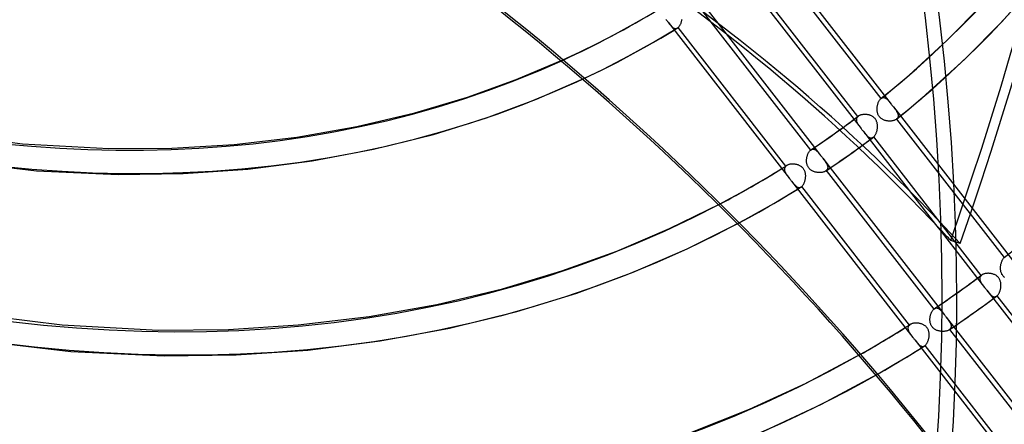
# Model space of a CAD drawing. Header units: millimetres. Extents: x -192 to 186, y -241 to 236.
# Tile 49 of 87: x 37 to 95, y -81 to -57. Entities that reach past the tile are written whole.
import ezdxf

# ---------------------------------------------------------------- set-up
doc = ezdxf.new("R2010")
doc.units = ezdxf.units.MM
doc.layers.add('MAIN-1', color=7, linetype='Continuous')
doc.layers.add('MAIN-2', color=7, linetype='Continuous')

msp = doc.modelspace()

# ---------------------------------------------------------------- linework, layer by layer
at = {"layer": 'MAIN-1'}
for p, q in [((73.16, -57.263), (73.989, -56.789)), ((75.265, -56.889), (75.286, -56.916)), ((75.286, -56.916), (75.307, -56.944)), ((75.307, -56.944), (75.329, -56.971)), ((72.26, -57.753), (73.16, -57.263)), ((74.959, -57.988), (75.75, -57.513)), ((75.329, -56.971), (75.35, -56.999)), ((75.35, -56.999), (75.371, -57.026)), ((75.371, -57.026), (75.393, -57.053)), ((75.392, -57.053), (82.556, -66.285)), ((77.92, -57.044), (83.795, -64.615)), ((71.237, -58.286), (72.26, -57.753)), ((74.159, -58.451), (74.959, -57.988)), ((78.824, -57.745), (84.031, -64.454)), ((70.209, -58.795), (71.237, -58.286)), ((73.333, -58.908), (74.159, -58.451)), ((69.183, -59.274), (70.209, -58.795)), ((72.399, -59.404), (73.333, -58.908)), ((71.42, -59.9), (72.399, -59.404)), ((70.459, -60.364), (71.42, -59.9)), ((84.605, -64.062), (84.875, -63.874)), ((84.875, -63.874), (85.191, -63.65)), ((85.191, -63.65), (85.513, -63.42)), ((83.827, -64.591), (84.087, -64.416)), ((84.087, -64.416), (84.347, -64.239)), ((84.347, -64.239), (84.605, -64.062)), ((86.312, -64.724), (86.651, -64.479)), ((83.574, -65.111), (83.579, -65.072)), ((83.579, -65.072), (83.586, -65.034)), ((83.586, -65.034), (83.594, -64.996)), ((83.594, -64.996), (83.604, -64.958)), ((83.604, -64.958), (83.615, -64.922)), ((83.615, -64.922), (83.627, -64.887)), ((83.627, -64.887), (83.64, -64.853)), ((83.64, -64.853), (83.654, -64.819)), ((83.654, -64.819), (83.669, -64.788)), ((83.669, -64.788), (83.684, -64.757)), ((83.684, -64.757), (83.701, -64.729)), ((83.701, -64.729), (83.719, -64.702)), ((83.719, -64.702), (83.737, -64.677)), ((83.737, -64.677), (83.756, -64.655)), ((83.756, -64.655), (83.775, -64.634)), ((83.775, -64.634), (83.795, -64.615)), ((83.795, -64.615), (83.8, -64.611)), ((83.8, -64.611), (83.806, -64.606)), ((83.806, -64.606), (83.811, -64.602)), ((83.811, -64.602), (83.816, -64.598)), ((83.816, -64.598), (83.822, -64.594)), ((83.822, -64.594), (83.827, -64.591)), ((83.827, -64.591), (83.827, -64.59)), ((83.827, -64.59), (83.827, -64.59)), ((83.827, -64.59), (83.828, -64.59)), ((83.827, -64.591), (83.827, -64.591)), ((83.827, -64.591), (83.827, -64.591)), ((83.827, -64.591), (83.827, -64.591)), ((85.585, -65.238), (85.928, -64.997)), ((85.928, -64.997), (86.312, -64.724)), ((83.566, -65.229), (83.567, -65.189)), ((83.566, -65.268), (83.566, -65.229)), ((83.568, -65.307), (83.566, -65.268)), ((83.567, -65.189), (83.569, -65.15)), ((83.572, -65.345), (83.568, -65.307)), ((83.569, -65.15), (83.574, -65.111)), ((83.578, -65.384), (83.572, -65.345)), ((83.585, -65.421), (83.578, -65.384)), ((83.594, -65.459), (83.585, -65.421)), ((83.606, -65.496), (83.594, -65.459)), ((83.619, -65.532), (83.606, -65.496)), ((83.635, -65.567), (83.619, -65.532)), ((83.653, -65.601), (83.635, -65.567)), ((83.673, -65.634), (83.653, -65.601)), ((83.695, -65.665), (83.673, -65.634)), ((83.719, -65.694), (83.695, -65.665)), ((84.695, -65.845), (84.993, -65.644)), ((84.968, -65.661), (91.316, -73.842)), ((84.993, -65.644), (85.29, -65.442)), ((85.29, -65.442), (85.585, -65.238)), ((80.91, -66.42), (81.508, -66.063)), ((81.508, -66.063), (82.103, -65.7)), ((83.745, -65.722), (83.719, -65.694)), ((83.773, -65.748), (83.745, -65.722)), ((83.803, -65.773), (83.773, -65.748)), ((83.834, -65.796), (83.803, -65.773)), ((83.866, -65.816), (83.834, -65.796)), ((83.9, -65.835), (83.866, -65.816)), ((83.934, -65.852), (83.9, -65.835)), ((83.969, -65.868), (83.934, -65.852)), ((84.005, -65.882), (83.969, -65.868)), ((84.041, -65.894), (84.005, -65.882)), ((84.078, -65.904), (84.041, -65.894)), ((84.115, -65.913), (84.078, -65.904)), ((84.153, -65.921), (84.115, -65.913)), ((84.191, -65.927), (84.153, -65.921)), ((84.229, -65.932), (84.191, -65.927)), ((84.267, -65.935), (84.229, -65.932)), ((84.305, -65.936), (84.267, -65.935)), ((84.343, -65.937), (84.305, -65.936)), ((84.38, -65.935), (84.343, -65.937)), ((84.417, -65.933), (84.38, -65.935)), ((84.453, -65.928), (84.417, -65.933)), ((84.488, -65.923), (84.453, -65.928)), ((84.522, -65.916), (84.488, -65.923)), ((84.555, -65.907), (84.522, -65.916)), ((84.586, -65.897), (84.555, -65.907)), ((84.616, -65.886), (84.586, -65.897)), ((84.644, -65.874), (84.616, -65.886)), ((84.67, -65.86), (84.644, -65.874)), ((84.695, -65.845), (84.67, -65.86)), ((84.731, -65.821), (91.081, -74.004)), ((79.698, -67.112), (80.306, -66.769)), ((80.306, -66.769), (80.91, -66.42)), ((82.556, -66.284), (82.577, -66.312)), ((82.577, -66.312), (82.598, -66.339)), ((82.598, -66.339), (82.62, -66.367)), ((82.62, -66.367), (82.641, -66.394)), ((82.641, -66.394), (82.662, -66.422)), ((82.662, -66.422), (82.684, -66.449)), ((82.683, -66.449), (89.846, -75.679)), ((79.084, -67.449), (79.698, -67.112)), ((81.902, -67.605), (82.475, -67.261)), ((82.475, -67.261), (83.043, -66.912)), ((78.464, -67.78), (79.084, -67.449)), ((80.749, -68.272), (81.326, -67.942)), ((81.326, -67.942), (81.902, -67.605)), ((79.589, -68.909), (80.17, -68.594)), ((80.17, -68.594), (80.749, -68.272)), ((91.185, -69), (91.515, -69.426)), ((91.264, -73.877), (91.34, -73.826)), ((91.34, -73.826), (91.416, -73.774)), ((91.416, -73.774), (91.492, -73.722)), ((91.492, -73.722), (91.568, -73.671)), ((90.871, -74.429), (90.88, -74.388)), ((90.88, -74.388), (90.89, -74.347)), ((90.89, -74.347), (90.902, -74.308)), ((90.902, -74.308), (90.915, -74.269)), ((90.915, -74.269), (90.929, -74.232)), ((90.929, -74.232), (90.945, -74.197)), ((90.945, -74.197), (90.962, -74.163)), ((90.962, -74.163), (90.979, -74.131)), ((90.979, -74.131), (90.998, -74.101)), ((90.998, -74.101), (91.018, -74.073)), ((91.018, -74.073), (91.038, -74.048)), ((91.038, -74.048), (91.059, -74.025)), ((91.059, -74.025), (91.081, -74.004)), ((91.081, -74.004), (91.086, -74)), ((91.086, -74), (91.091, -73.995)), ((91.091, -73.995), (91.096, -73.991)), ((91.096, -73.991), (91.102, -73.988)), ((91.102, -73.988), (91.107, -73.984)), ((91.107, -73.984), (91.112, -73.98)), ((91.112, -73.98), (91.188, -73.929)), ((91.112, -73.98), (91.112, -73.98)), ((91.112, -73.98), (91.112, -73.98)), ((91.112, -73.98), (91.112, -73.98)), ((91.112, -73.98), (91.112, -73.98)), ((91.112, -73.98), (91.112, -73.98)), ((91.112, -73.98), (91.113, -73.98)), ((91.188, -73.929), (91.264, -73.877)), ((90.852, -74.599), (90.854, -74.557)), ((90.852, -74.642), (90.852, -74.599)), ((90.853, -74.685), (90.852, -74.642)), ((90.857, -74.727), (90.853, -74.685)), ((90.854, -74.557), (90.858, -74.514)), ((90.863, -74.769), (90.857, -74.727)), ((90.858, -74.514), (90.864, -74.471)), ((90.871, -74.81), (90.863, -74.769)), ((90.864, -74.471), (90.871, -74.429)), ((90.881, -74.851), (90.871, -74.81)), ((90.894, -74.891), (90.881, -74.851)), ((90.909, -74.93), (90.894, -74.891)), ((90.927, -74.968), (90.909, -74.93)), ((90.948, -75.004), (90.927, -74.968)), ((88.51, -75.641), (88.955, -75.37)), ((88.955, -75.37), (89.394, -75.097)), ((90.97, -75.039), (90.948, -75.004)), ((90.996, -75.072), (90.97, -75.039)), ((91.023, -75.103), (90.996, -75.072)), ((91.053, -75.132), (91.023, -75.103)), ((91.085, -75.159), (91.053, -75.132)), ((91.119, -75.184), (91.085, -75.159)), ((91.154, -75.207), (91.119, -75.184)), ((91.191, -75.227), (91.154, -75.207)), ((91.228, -75.246), (91.191, -75.227)), ((91.267, -75.262), (91.228, -75.246)), ((91.306, -75.276), (91.267, -75.262)), ((91.346, -75.288), (91.306, -75.276)), ((91.386, -75.299), (91.346, -75.288)), ((91.427, -75.308), (91.386, -75.299)), ((91.468, -75.315), (91.427, -75.308)), ((91.51, -75.32), (91.468, -75.315)), ((91.552, -75.324), (91.51, -75.32)), ((87.618, -76.173), (88.063, -75.91)), ((88.063, -75.91), (88.51, -75.641)), ((89.845, -75.678), (89.867, -75.706)), ((89.867, -75.706), (89.888, -75.733)), ((89.888, -75.733), (89.909, -75.761)), ((89.909, -75.761), (89.931, -75.788)), ((89.931, -75.788), (89.952, -75.816)), ((89.952, -75.816), (89.973, -75.843)), ((89.973, -75.843), (91.488, -77.795)), ((86.751, -76.673), (87.18, -76.428)), ((87.18, -76.428), (87.618, -76.173)), ((89.478, -76.838), (89.909, -76.573)), ((89.909, -76.573), (90.334, -76.308)), ((88.609, -77.359), (89.043, -77.1)), ((89.043, -77.1), (89.478, -76.838)), ((87.759, -77.854), (88.18, -77.611)), ((88.18, -77.611), (88.609, -77.359))]:
    msp.add_line(p, q, dxfattribs=at)
for centre, major_axis, ratio, start_param, end_param in [((-40.5, -35.074), (-100.489, 116.035), 0.75, -3.141592, -0.857072), ((-40.5, -35.074), (99.835, -115.279), 0.75, 0, 2.284521), ((-34.174, -177.946), (-158.454, -6.815), 0.985418, -2.525433, -2.083814), ((-34.167, -178.116), (158.454, 6.815), 0.985418, 0.616342, 1.057779), ((-2.39, -191.299), (48.2, 151.098), 0.807621, -0.421451, 0.000005), ((-0.5, -0.433), (106.054, -122.46), 0.75, -0.325375, 0.713724), ((21.428, 18.557), (60.4, -69.744), 0.75, -0.216303, -0.1254), ((21.428, 18.557), (68.187, -78.736), 0.75, -0.093637, -0.066908), ((21.428, 18.557), (68.187, -78.736), 0.75, -0.172457, -0.119259), ((21.428, 18.557), (75.974, -87.727), 0.75, -0.091386, -0.08464), ((21.428, 18.557), (75.974, -87.727), 0.75, -0.149487, -0.114379)]:
    msp.add_ellipse(centre, major_axis=major_axis, ratio=ratio, start_param=start_param, end_param=end_param, dxfattribs=at)
at = {"layer": 'MAIN-2'}
for p, q in [((81.402, -52.661), (88.566, -61.893)), ((81.594, -53.374), (87.951, -61.566)), ((79.633, -54.113), (86.793, -63.34)), ((86.597, -62.622), (80.245, -54.437)), ((95.096, -57.022), (97.178, -54.683)), ((77.238, -55.7), (78.824, -57.745)), ((91.853, -58.137), (93.983, -55.979)), ((76.19, -56.992), (76.2, -56.953)), ((76.2, -56.953), (76.208, -56.912)), ((76.208, -56.912), (76.214, -56.871)), ((77.443, -56.429), (77.92, -57.044)), ((75.393, -57.053), (75.416, -57.084)), ((75.416, -57.084), (75.439, -57.113)), ((75.439, -57.113), (75.462, -57.142)), ((75.462, -57.142), (75.484, -57.17)), ((75.484, -57.17), (75.506, -57.197)), ((75.506, -57.197), (75.528, -57.223)), ((75.528, -57.223), (75.55, -57.248)), ((75.55, -57.248), (75.571, -57.271)), ((75.571, -57.271), (75.592, -57.293)), ((75.592, -57.293), (75.613, -57.314)), ((75.613, -57.314), (75.634, -57.333)), ((75.634, -57.333), (75.655, -57.35)), ((75.655, -57.35), (75.675, -57.366)), ((75.675, -57.366), (75.696, -57.38)), ((75.696, -57.38), (75.717, -57.393)), ((75.717, -57.393), (75.738, -57.403)), ((75.738, -57.403), (75.759, -57.412)), ((75.75, -57.513), (75.783, -57.493)), ((75.759, -57.412), (75.78, -57.418)), ((75.78, -57.418), (75.801, -57.423)), ((75.783, -57.493), (75.816, -57.472)), ((75.801, -57.423), (75.822, -57.425)), ((75.816, -57.472), (75.85, -57.452)), ((75.822, -57.425), (75.843, -57.425)), ((75.843, -57.425), (75.865, -57.423)), ((75.85, -57.452), (75.883, -57.431)), ((75.865, -57.423), (75.886, -57.418)), ((75.883, -57.431), (75.917, -57.411)), ((75.886, -57.418), (75.907, -57.411)), ((75.907, -57.411), (75.928, -57.402)), ((75.917, -57.411), (75.95, -57.39)), ((75.928, -57.402), (75.949, -57.39)), ((75.949, -57.39), (75.956, -57.386)), ((75.956, -57.386), (75.963, -57.381)), ((75.963, -57.381), (75.97, -57.376)), ((75.97, -57.376), (75.977, -57.371)), ((75.977, -57.371), (75.984, -57.366)), ((75.984, -57.366), (75.991, -57.36)), ((75.991, -57.36), (76.012, -57.34)), ((82.348, -65.552), (75.991, -57.36)), ((76.012, -57.34), (76.033, -57.318)), ((76.033, -57.318), (76.052, -57.294)), ((76.052, -57.294), (76.072, -57.267)), ((76.072, -57.267), (76.09, -57.239)), ((76.09, -57.239), (76.108, -57.208)), ((76.108, -57.208), (76.124, -57.175)), ((76.124, -57.175), (76.14, -57.141)), ((76.14, -57.141), (76.154, -57.106)), ((76.154, -57.106), (76.168, -57.069)), ((76.168, -57.069), (76.18, -57.031)), ((76.18, -57.031), (76.19, -56.992)), ((92.909, -59.236), (95.096, -57.022)), ((89.615, -60.178), (91.853, -58.137)), ((66.424, -60.439), (69.183, -59.274)), ((90.614, -61.331), (92.909, -59.236)), ((63.553, -61.472), (66.424, -60.439)), ((67.621, -61.604), (70.459, -60.364)), ((89.069, -60.645), (89.343, -60.413)), ((89.343, -60.413), (89.615, -60.178)), ((88.518, -61.105), (88.794, -60.876)), ((88.794, -60.876), (89.069, -60.645)), ((60.444, -62.399), (63.553, -61.472)), ((64.668, -62.706), (67.621, -61.604)), ((87.889, -61.635), (87.909, -61.609)), ((87.909, -61.609), (87.93, -61.587)), ((87.93, -61.587), (87.951, -61.566)), ((87.951, -61.566), (87.953, -61.565)), ((87.953, -61.565), (87.955, -61.564)), ((87.955, -61.564), (87.956, -61.562)), ((87.956, -61.562), (87.958, -61.561)), ((87.958, -61.561), (87.959, -61.56)), ((87.959, -61.56), (87.961, -61.558)), ((87.961, -61.559), (88.24, -61.333)), ((87.961, -61.558), (87.982, -61.543)), ((87.982, -61.543), (88.004, -61.53)), ((88.004, -61.53), (88.026, -61.519)), ((88.026, -61.519), (88.049, -61.511)), ((88.049, -61.511), (88.071, -61.506)), ((88.071, -61.506), (88.094, -61.504)), ((88.094, -61.504), (88.116, -61.504)), ((88.116, -61.504), (88.139, -61.506)), ((88.139, -61.506), (88.162, -61.511)), ((88.162, -61.511), (88.184, -61.519)), ((88.184, -61.519), (88.207, -61.528)), ((88.207, -61.528), (88.229, -61.54)), ((88.229, -61.54), (88.251, -61.553)), ((88.24, -61.333), (88.518, -61.105)), ((88.251, -61.553), (88.273, -61.569)), ((88.273, -61.569), (88.295, -61.586)), ((88.295, -61.586), (88.317, -61.605)), ((88.317, -61.605), (88.339, -61.625)), ((90.041, -61.821), (90.328, -61.577)), ((90.328, -61.577), (90.614, -61.331)), ((87.73, -62.156), (87.732, -62.114)), ((87.73, -62.198), (87.73, -62.156)), ((87.731, -62.24), (87.73, -62.198)), ((87.732, -62.114), (87.736, -62.071)), ((87.736, -62.071), (87.741, -62.03)), ((87.741, -62.03), (87.748, -61.988)), ((87.748, -61.988), (87.756, -61.947)), ((87.756, -61.947), (87.766, -61.907)), ((87.766, -61.907), (87.777, -61.868)), ((87.777, -61.868), (87.79, -61.83)), ((87.79, -61.83), (87.803, -61.793)), ((87.803, -61.793), (87.818, -61.758)), ((87.818, -61.758), (87.834, -61.724)), ((87.834, -61.724), (87.852, -61.692)), ((87.852, -61.692), (87.87, -61.662)), ((87.87, -61.662), (87.889, -61.635)), ((88.339, -61.625), (88.361, -61.647)), ((88.361, -61.647), (88.382, -61.669)), ((88.382, -61.669), (88.404, -61.693)), ((88.404, -61.693), (88.426, -61.719)), ((88.426, -61.719), (88.449, -61.745)), ((88.449, -61.745), (88.471, -61.773)), ((88.471, -61.773), (88.494, -61.802)), ((88.494, -61.802), (88.517, -61.831)), ((88.517, -61.831), (88.541, -61.862)), ((88.541, -61.862), (88.565, -61.893)), ((88.565, -61.893), (88.586, -61.92)), ((88.586, -61.92), (88.608, -61.947)), ((88.608, -61.947), (88.629, -61.975)), ((88.629, -61.975), (88.65, -62.002)), ((88.65, -62.002), (88.672, -62.03)), ((88.672, -62.03), (88.693, -62.057)), ((88.693, -62.057), (88.717, -62.089)), ((88.693, -62.057), (95.856, -71.287)), ((88.717, -62.089), (88.741, -62.119)), ((88.741, -62.119), (88.764, -62.15)), ((88.764, -62.15), (88.786, -62.179)), ((88.786, -62.179), (88.808, -62.209)), ((89.462, -62.304), (89.752, -62.063)), ((89.752, -62.063), (90.041, -61.821)), ((57.015, -63.213), (60.444, -62.399)), ((61.54, -63.68), (64.668, -62.706)), ((86.258, -62.876), (86.436, -62.742)), ((86.436, -62.742), (86.614, -62.608)), ((86.508, -62.782), (86.507, -62.807)), ((86.513, -62.756), (86.508, -62.782)), ((86.52, -62.731), (86.513, -62.756)), ((86.53, -62.708), (86.52, -62.731)), ((86.543, -62.685), (86.53, -62.708)), ((86.558, -62.663), (86.543, -62.685)), ((86.576, -62.642), (86.558, -62.663)), ((86.597, -62.622), (86.576, -62.642)), ((86.6, -62.62), (86.597, -62.622)), ((86.603, -62.617), (86.6, -62.62)), ((86.605, -62.615), (86.603, -62.617)), ((86.608, -62.613), (86.605, -62.615)), ((86.612, -62.61), (86.608, -62.613)), ((86.615, -62.608), (86.612, -62.61)), ((86.638, -62.592), (86.615, -62.608)), ((86.662, -62.577), (86.638, -62.592)), ((86.689, -62.564), (86.662, -62.577)), ((86.717, -62.551), (86.689, -62.564)), ((86.747, -62.54), (86.717, -62.551)), ((86.779, -62.53), (86.747, -62.54)), ((86.812, -62.522), (86.779, -62.53)), ((86.846, -62.515), (86.812, -62.522)), ((86.881, -62.509), (86.846, -62.515)), ((86.917, -62.505), (86.881, -62.509)), ((86.953, -62.502), (86.917, -62.505)), ((86.991, -62.501), (86.953, -62.502)), ((87.028, -62.501), (86.991, -62.501)), ((87.067, -62.503), (87.028, -62.501)), ((87.105, -62.506), (87.067, -62.503)), ((87.143, -62.51), (87.105, -62.506)), ((87.181, -62.517), (87.143, -62.51)), ((87.219, -62.524), (87.181, -62.517)), ((87.257, -62.534), (87.219, -62.524)), ((87.294, -62.544), (87.257, -62.534)), ((87.33, -62.557), (87.294, -62.544)), ((87.365, -62.571), (87.33, -62.557)), ((87.4, -62.587), (87.365, -62.571)), ((87.434, -62.604), (87.4, -62.587)), ((87.466, -62.624), (87.434, -62.604)), ((87.498, -62.645), (87.466, -62.624)), ((87.528, -62.669), (87.498, -62.645)), ((87.557, -62.694), (87.528, -62.669)), ((87.584, -62.721), (87.557, -62.694)), ((87.609, -62.749), (87.584, -62.721)), ((87.632, -62.779), (87.609, -62.749)), ((87.653, -62.811), (87.632, -62.779)), ((87.734, -62.282), (87.731, -62.24)), ((87.74, -62.323), (87.734, -62.282)), ((87.747, -62.364), (87.74, -62.323)), ((87.756, -62.404), (87.747, -62.364)), ((87.767, -62.444), (87.756, -62.404)), ((87.781, -62.483), (87.767, -62.444)), ((87.797, -62.521), (87.781, -62.483)), ((87.816, -62.558), (87.797, -62.521)), ((87.837, -62.593), (87.816, -62.558)), ((87.86, -62.627), (87.837, -62.593)), ((87.886, -62.658), (87.86, -62.627)), ((87.913, -62.688), (87.886, -62.658)), ((87.943, -62.716), (87.913, -62.688)), ((87.975, -62.742), (87.943, -62.716)), ((88.009, -62.766), (87.975, -62.742)), ((88.043, -62.787), (88.009, -62.766)), ((88.808, -62.209), (88.829, -62.238)), ((88.829, -62.238), (88.849, -62.266)), ((88.849, -62.266), (88.868, -62.295)), ((88.876, -62.779), (88.852, -62.797)), ((88.868, -62.295), (88.885, -62.322)), ((88.876, -62.779), (89.17, -62.542)), ((88.878, -62.778), (88.876, -62.779)), ((88.879, -62.777), (88.878, -62.778)), ((88.881, -62.775), (88.879, -62.777)), ((88.883, -62.774), (88.881, -62.775)), ((88.884, -62.772), (88.883, -62.774)), ((88.886, -62.771), (88.884, -62.772)), ((88.885, -62.322), (88.901, -62.35)), ((88.905, -62.753), (88.886, -62.771)), ((88.886, -62.771), (95.242, -70.961)), ((88.901, -62.35), (88.916, -62.377)), ((88.922, -62.734), (88.905, -62.753)), ((88.916, -62.377), (88.93, -62.403)), ((88.937, -62.714), (88.922, -62.734)), ((88.93, -62.403), (88.942, -62.43)), ((88.949, -62.693), (88.937, -62.714)), ((88.942, -62.43), (88.952, -62.456)), ((88.959, -62.672), (88.949, -62.693)), ((88.952, -62.456), (88.961, -62.481)), ((88.967, -62.65), (88.959, -62.672)), ((88.961, -62.481), (88.968, -62.507)), ((88.972, -62.627), (88.967, -62.65)), ((88.968, -62.507), (88.973, -62.532)), ((88.976, -62.604), (88.972, -62.627)), ((88.973, -62.532), (88.976, -62.556)), ((88.976, -62.556), (88.977, -62.58)), ((88.977, -62.58), (88.976, -62.604)), ((89.17, -62.542), (89.462, -62.304)), ((53.476, -63.837), (57.015, -63.213)), ((85.513, -63.42), (85.719, -63.272)), ((85.719, -63.272), (85.899, -63.14)), ((85.899, -63.14), (86.079, -63.008)), ((86.079, -63.008), (86.258, -62.876)), ((86.507, -62.807), (86.507, -62.834)), ((86.507, -62.834), (86.511, -62.861)), ((86.511, -62.861), (86.516, -62.888)), ((86.516, -62.888), (86.524, -62.916)), ((86.524, -62.916), (86.534, -62.945)), ((86.534, -62.945), (86.546, -62.973)), ((86.546, -62.973), (86.56, -63.002)), ((86.56, -63.002), (86.575, -63.031)), ((86.575, -63.031), (86.592, -63.06)), ((86.592, -63.06), (86.61, -63.09)), ((86.61, -63.09), (86.629, -63.119)), ((86.629, -63.119), (86.65, -63.149)), ((86.65, -63.149), (86.671, -63.18)), ((86.671, -63.18), (86.694, -63.211)), ((86.694, -63.211), (86.718, -63.242)), ((86.718, -63.242), (86.742, -63.274)), ((86.742, -63.274), (86.767, -63.307)), ((86.767, -63.307), (86.793, -63.34)), ((86.793, -63.34), (86.814, -63.367)), ((87.673, -62.844), (87.653, -62.811)), ((87.69, -62.879), (87.673, -62.844)), ((87.705, -62.914), (87.69, -62.879)), ((87.717, -62.95), (87.705, -62.914)), ((87.728, -62.987), (87.717, -62.95)), ((87.737, -63.024), (87.728, -62.987)), ((87.744, -63.062), (87.737, -63.024)), ((87.742, -63.371), (87.747, -63.332)), ((87.749, -63.1), (87.744, -63.062)), ((87.747, -63.332), (87.751, -63.293)), ((87.753, -63.138), (87.749, -63.1)), ((87.751, -63.293), (87.754, -63.254)), ((87.755, -63.177), (87.753, -63.138)), ((87.754, -63.254), (87.755, -63.216)), ((87.755, -63.216), (87.755, -63.177)), ((88.079, -62.807), (88.043, -62.787)), ((88.116, -62.824), (88.079, -62.807)), ((88.154, -62.839), (88.116, -62.824)), ((88.193, -62.852), (88.154, -62.839)), ((88.232, -62.863), (88.193, -62.852)), ((88.272, -62.873), (88.232, -62.863)), ((88.312, -62.881), (88.272, -62.873)), ((88.353, -62.887), (88.312, -62.881)), ((88.394, -62.891), (88.353, -62.887)), ((88.435, -62.893), (88.394, -62.891)), ((88.475, -62.894), (88.435, -62.893)), ((88.515, -62.893), (88.475, -62.894)), ((88.555, -62.89), (88.515, -62.893)), ((88.594, -62.886), (88.555, -62.89)), ((88.631, -62.88), (88.594, -62.886)), ((88.668, -62.873), (88.631, -62.88)), ((88.703, -62.864), (88.668, -62.873)), ((88.737, -62.853), (88.703, -62.864)), ((88.768, -62.841), (88.737, -62.853)), ((88.798, -62.828), (88.768, -62.841)), ((88.826, -62.813), (88.798, -62.828)), ((88.852, -62.797), (88.826, -62.813)), ((31.065, -63.434), (37.275, -64.233)), ((49.781, -64.269), (53.476, -63.837)), ((58.006, -64.562), (61.54, -63.68)), ((86.814, -63.367), (86.835, -63.395)), ((86.835, -63.395), (86.857, -63.422)), ((86.857, -63.422), (86.878, -63.45)), ((86.878, -63.45), (86.899, -63.477)), ((86.899, -63.477), (86.921, -63.504)), ((86.92, -63.504), (91.185, -69)), ((86.921, -63.504), (86.946, -63.537)), ((86.946, -63.537), (86.971, -63.569)), ((86.971, -63.569), (86.995, -63.6)), ((86.995, -63.6), (87.019, -63.63)), ((87.019, -63.63), (87.043, -63.658)), ((87.043, -63.658), (87.066, -63.686)), ((87.066, -63.686), (87.09, -63.712)), ((87.09, -63.712), (87.113, -63.738)), ((87.113, -63.738), (87.136, -63.761)), ((87.136, -63.761), (87.159, -63.783)), ((87.159, -63.783), (87.183, -63.804)), ((87.183, -63.804), (87.206, -63.822)), ((87.206, -63.822), (87.229, -63.839)), ((87.229, -63.839), (87.253, -63.853)), ((87.253, -63.853), (87.276, -63.866)), ((87.276, -63.866), (87.3, -63.875)), ((87.3, -63.875), (87.324, -63.883)), ((87.324, -63.883), (87.348, -63.887)), ((87.348, -63.887), (87.372, -63.889)), ((87.371, -63.947), (87.514, -63.84)), ((87.372, -63.889), (87.396, -63.889)), ((87.396, -63.889), (87.42, -63.885)), ((87.42, -63.885), (87.443, -63.878)), ((87.443, -63.878), (87.467, -63.868)), ((87.467, -63.868), (87.49, -63.856)), ((87.49, -63.856), (87.514, -63.84)), ((87.514, -63.84), (87.516, -63.838)), ((87.516, -63.838), (87.519, -63.836)), ((87.519, -63.836), (87.522, -63.833)), ((87.522, -63.833), (87.525, -63.831)), ((87.525, -63.831), (87.528, -63.828)), ((87.528, -63.828), (87.531, -63.826)), ((87.531, -63.826), (87.551, -63.807)), ((93.882, -72.011), (87.531, -63.826)), ((87.551, -63.807), (87.57, -63.787)), ((87.57, -63.787), (87.589, -63.764)), ((87.589, -63.764), (87.606, -63.739)), ((87.606, -63.739), (87.624, -63.713)), ((87.624, -63.713), (87.64, -63.684)), ((87.64, -63.684), (87.656, -63.654)), ((87.656, -63.654), (87.67, -63.622)), ((87.67, -63.622), (87.684, -63.589)), ((87.684, -63.589), (87.697, -63.555)), ((87.697, -63.555), (87.708, -63.52)), ((87.708, -63.52), (87.718, -63.484)), ((87.718, -63.484), (87.728, -63.447)), ((87.728, -63.447), (87.735, -63.409)), ((87.735, -63.409), (87.742, -63.371)), ((37.275, -64.233), (42.362, -64.518)), ((42.362, -64.518), (46.101, -64.493)), ((46.101, -64.493), (49.781, -64.269)), ((84.031, -64.454), (84.398, -64.927)), ((86.651, -64.479), (86.796, -64.374)), ((86.796, -64.374), (86.94, -64.268)), ((86.94, -64.268), (87.084, -64.161)), ((87.084, -64.161), (87.228, -64.055)), ((87.228, -64.055), (87.371, -63.947)), ((31.64, -65.074), (38.093, -65.828)), ((54.37, -65.243), (58.006, -64.562)), ((83.828, -64.59), (83.851, -64.576)), ((83.851, -64.576), (83.874, -64.565)), ((83.874, -64.565), (83.898, -64.557)), ((83.898, -64.557), (83.922, -64.552)), ((83.922, -64.552), (83.946, -64.55)), ((83.946, -64.55), (83.97, -64.551)), ((83.97, -64.551), (83.994, -64.555)), ((83.994, -64.555), (84.018, -64.561)), ((84.018, -64.561), (84.042, -64.57)), ((84.042, -64.57), (84.066, -64.582)), ((84.066, -64.582), (84.089, -64.595)), ((84.089, -64.595), (84.113, -64.611)), ((84.113, -64.611), (84.136, -64.629)), ((84.136, -64.629), (84.159, -64.649)), ((84.159, -64.649), (84.182, -64.67)), ((84.182, -64.67), (84.205, -64.694)), ((84.205, -64.694), (84.228, -64.718)), ((84.228, -64.718), (84.251, -64.744)), ((84.251, -64.744), (84.274, -64.772)), ((84.274, -64.772), (84.298, -64.8)), ((84.298, -64.8), (84.322, -64.83)), ((84.322, -64.83), (84.347, -64.862)), ((84.347, -64.862), (84.372, -64.894)), ((84.372, -64.894), (84.398, -64.927)), ((84.398, -64.927), (84.419, -64.954)), ((84.419, -64.954), (84.44, -64.981)), ((84.44, -64.981), (84.461, -65.008)), ((84.461, -65.008), (84.482, -65.036)), ((84.482, -65.036), (84.504, -65.064)), ((84.504, -65.064), (84.525, -65.091)), ((84.525, -65.09), (84.968, -65.661)), ((84.525, -65.091), (84.551, -65.124)), ((50.579, -65.726), (54.37, -65.243)), ((82.103, -65.7), (82.151, -65.67)), ((82.151, -65.67), (82.199, -65.641)), ((82.199, -65.641), (82.247, -65.611)), ((82.247, -65.611), (82.295, -65.581)), ((82.268, -65.677), (82.263, -65.701)), ((82.275, -65.654), (82.268, -65.677)), ((82.285, -65.632), (82.275, -65.654)), ((82.297, -65.61), (82.285, -65.632)), ((82.295, -65.581), (82.343, -65.551)), ((82.312, -65.59), (82.297, -65.61)), ((82.329, -65.57), (82.312, -65.59)), ((82.348, -65.552), (82.329, -65.57)), ((82.343, -65.551), (82.391, -65.521)), ((82.355, -65.546), (82.348, -65.552)), ((82.362, -65.541), (82.355, -65.546)), ((82.369, -65.535), (82.362, -65.541)), ((82.376, -65.53), (82.369, -65.535)), ((82.384, -65.525), (82.376, -65.53)), ((82.392, -65.52), (82.384, -65.525)), ((82.419, -65.505), (82.392, -65.52)), ((82.448, -65.491), (82.419, -65.505)), ((82.479, -65.478), (82.448, -65.491)), ((82.512, -65.467), (82.479, -65.478)), ((82.547, -65.458), (82.512, -65.467)), ((82.583, -65.45), (82.547, -65.458)), ((82.621, -65.444), (82.583, -65.45)), ((82.659, -65.44), (82.621, -65.444)), ((82.698, -65.437), (82.659, -65.44)), ((82.738, -65.436), (82.698, -65.437)), ((82.779, -65.437), (82.738, -65.436)), ((82.82, -65.439), (82.779, -65.437)), ((82.861, -65.443), (82.82, -65.439)), ((82.902, -65.449), (82.861, -65.443)), ((82.943, -65.456), (82.902, -65.449)), ((82.983, -65.465), (82.943, -65.456)), ((83.023, -65.476), (82.983, -65.465)), ((83.062, -65.488), (83.023, -65.476)), ((83.101, -65.503), (83.062, -65.488)), ((83.138, -65.519), (83.101, -65.503)), ((83.175, -65.537), (83.138, -65.519)), ((83.211, -65.557), (83.175, -65.537)), ((83.245, -65.579), (83.211, -65.557)), ((83.278, -65.603), (83.245, -65.579)), ((83.31, -65.629), (83.278, -65.603)), ((83.339, -65.657), (83.31, -65.629)), ((83.367, -65.687), (83.339, -65.657)), ((83.392, -65.719), (83.367, -65.687)), ((84.551, -65.124), (84.576, -65.157)), ((84.576, -65.157), (84.601, -65.189)), ((84.601, -65.189), (84.624, -65.221)), ((84.624, -65.221), (84.647, -65.252)), ((84.647, -65.252), (84.669, -65.283)), ((84.669, -65.283), (84.69, -65.314)), ((84.69, -65.314), (84.71, -65.344)), ((84.71, -65.344), (84.729, -65.374)), ((84.729, -65.374), (84.746, -65.404)), ((84.746, -65.404), (84.762, -65.434)), ((84.762, -65.434), (84.776, -65.463)), ((84.776, -65.463), (84.789, -65.492)), ((84.789, -65.492), (84.799, -65.521)), ((84.799, -65.521), (84.807, -65.549)), ((84.812, -65.683), (84.806, -65.708)), ((84.807, -65.549), (84.813, -65.577)), ((84.816, -65.658), (84.812, -65.683)), ((84.813, -65.577), (84.817, -65.604)), ((84.818, -65.631), (84.816, -65.658)), ((84.817, -65.604), (84.818, -65.631)), ((38.093, -65.828), (42.921, -66.052)), ((42.921, -66.052), (46.759, -65.994)), ((46.759, -65.994), (50.579, -65.726)), ((82.261, -65.725), (82.26, -65.75)), ((82.26, -65.75), (82.262, -65.775)), ((82.263, -65.701), (82.261, -65.725)), ((82.262, -65.775), (82.266, -65.801)), ((82.266, -65.801), (82.273, -65.827)), ((82.273, -65.827), (82.281, -65.854)), ((82.281, -65.854), (82.29, -65.881)), ((82.29, -65.881), (82.302, -65.908)), ((82.302, -65.908), (82.315, -65.935)), ((82.315, -65.935), (82.329, -65.963)), ((82.329, -65.963), (82.345, -65.991)), ((82.345, -65.991), (82.362, -66.018)), ((82.362, -66.018), (82.38, -66.046)), ((82.38, -66.046), (82.399, -66.075)), ((82.399, -66.075), (82.419, -66.103)), ((82.419, -66.103), (82.44, -66.132)), ((82.44, -66.132), (82.462, -66.162)), ((82.462, -66.162), (82.485, -66.192)), ((82.485, -66.192), (82.508, -66.222)), ((82.508, -66.222), (82.532, -66.253)), ((82.532, -66.253), (82.556, -66.284)), ((83.415, -65.752), (83.392, -65.719)), ((83.435, -65.788), (83.415, -65.752)), ((83.453, -65.824), (83.435, -65.788)), ((83.469, -65.862), (83.453, -65.824)), ((83.482, -65.901), (83.469, -65.862)), ((83.493, -65.94), (83.482, -65.901)), ((83.501, -65.98), (83.493, -65.94)), ((83.499, -66.308), (83.506, -66.267)), ((83.507, -66.02), (83.501, -65.98)), ((83.506, -66.267), (83.51, -66.226)), ((83.512, -66.061), (83.507, -66.02)), ((83.51, -66.226), (83.513, -66.184)), ((83.514, -66.102), (83.512, -66.061)), ((83.513, -66.184), (83.515, -66.143)), ((83.515, -66.143), (83.514, -66.102)), ((84.701, -65.841), (84.695, -65.845)), ((84.707, -65.837), (84.701, -65.841)), ((84.713, -65.832), (84.707, -65.837)), ((84.718, -65.828), (84.713, -65.832)), ((84.724, -65.823), (84.718, -65.828)), ((84.729, -65.819), (84.724, -65.823)), ((84.75, -65.799), (84.729, -65.819)), ((84.729, -65.819), (84.731, -65.821)), ((84.768, -65.778), (84.75, -65.799)), ((84.783, -65.756), (84.768, -65.778)), ((84.796, -65.732), (84.783, -65.756)), ((84.806, -65.708), (84.796, -65.732)), ((82.684, -66.449), (82.707, -66.48)), ((82.707, -66.48), (82.731, -66.509)), ((82.731, -66.509), (82.753, -66.538)), ((82.753, -66.538), (82.776, -66.566)), ((82.776, -66.566), (82.798, -66.593)), ((82.798, -66.593), (82.82, -66.619)), ((82.82, -66.619), (82.841, -66.644)), ((82.841, -66.644), (82.863, -66.668)), ((82.863, -66.668), (82.884, -66.69)), ((82.884, -66.69), (82.905, -66.71)), ((82.905, -66.71), (82.926, -66.73)), ((82.926, -66.73), (82.947, -66.747)), ((82.947, -66.747), (82.968, -66.763)), ((82.968, -66.763), (82.989, -66.777)), ((82.989, -66.777), (83.009, -66.79)), ((83.009, -66.79), (83.03, -66.8)), ((83.03, -66.8), (83.052, -66.809)), ((83.052, -66.809), (83.073, -66.815)), ((83.073, -66.815), (83.094, -66.819)), ((83.094, -66.819), (83.115, -66.822)), ((83.11, -66.87), (83.143, -66.849)), ((83.115, -66.822), (83.137, -66.822)), ((83.137, -66.822), (83.158, -66.819)), ((83.143, -66.849), (83.177, -66.828)), ((83.158, -66.819), (83.18, -66.815)), ((83.177, -66.828), (83.21, -66.807)), ((83.18, -66.815), (83.201, -66.808)), ((83.201, -66.808), (83.222, -66.798)), ((83.21, -66.807), (83.244, -66.786)), ((83.222, -66.798), (83.243, -66.786)), ((83.243, -66.786), (83.25, -66.782)), ((83.25, -66.782), (83.257, -66.777)), ((83.257, -66.777), (83.263, -66.772)), ((83.263, -66.772), (83.27, -66.767)), ((83.27, -66.767), (83.276, -66.762)), ((83.276, -66.762), (83.283, -66.757)), ((83.283, -66.757), (83.304, -66.737)), ((89.639, -74.947), (83.283, -66.757)), ((83.304, -66.737), (83.325, -66.715)), ((83.325, -66.715), (83.344, -66.69)), ((83.344, -66.69), (83.364, -66.664)), ((83.364, -66.664), (83.382, -66.635)), ((83.382, -66.635), (83.399, -66.604)), ((83.399, -66.604), (83.416, -66.572)), ((83.416, -66.572), (83.432, -66.538)), ((83.432, -66.538), (83.446, -66.502)), ((83.446, -66.502), (83.459, -66.466)), ((83.459, -66.466), (83.471, -66.428)), ((83.471, -66.428), (83.482, -66.388)), ((83.482, -66.388), (83.491, -66.349)), ((83.491, -66.349), (83.499, -66.308)), ((83.043, -66.912), (83.076, -66.891)), ((83.076, -66.891), (83.11, -66.87)), ((75.474, -69.249), (78.464, -67.78)), ((76.527, -70.443), (79.589, -68.909)), ((72.357, -70.575), (75.474, -69.249)), ((91.515, -69.426), (94.079, -72.73)), ((92.642, -70.133), (92.08, -69.954)), ((69.113, -71.751), (72.357, -70.575)), ((73.332, -71.828), (76.527, -70.443)), ((95.022, -71.508), (95.026, -71.466)), ((95.026, -71.466), (95.031, -71.424)), ((95.031, -71.424), (95.038, -71.382)), ((95.038, -71.382), (95.046, -71.341)), ((95.046, -71.341), (95.056, -71.301)), ((95.056, -71.301), (95.067, -71.262)), ((95.067, -71.262), (95.08, -71.224)), ((95.08, -71.224), (95.094, -71.188)), ((95.094, -71.188), (95.109, -71.152)), ((95.109, -71.152), (95.125, -71.119)), ((95.125, -71.119), (95.142, -71.087)), ((95.142, -71.087), (95.16, -71.057)), ((95.16, -71.057), (95.18, -71.03)), ((95.18, -71.03), (95.2, -71.004)), ((95.2, -71.004), (95.22, -70.982)), ((95.22, -70.982), (95.242, -70.961)), ((65.616, -72.803), (69.113, -71.751)), ((70.007, -73.059), (73.332, -71.828)), ((93.545, -72.262), (93.901, -71.996)), ((93.828, -72.074), (93.816, -72.097)), ((93.844, -72.052), (93.828, -72.074)), ((93.862, -72.031), (93.844, -72.052)), ((93.882, -72.011), (93.862, -72.031)), ((93.885, -72.009), (93.882, -72.011)), ((93.889, -72.006), (93.885, -72.009)), ((93.892, -72.004), (93.889, -72.006)), ((93.895, -72.001), (93.892, -72.004)), ((93.898, -71.999), (93.895, -72.001)), ((93.901, -71.996), (93.898, -71.999)), ((93.926, -71.979), (93.901, -71.996)), ((93.953, -71.964), (93.926, -71.979)), ((93.981, -71.949), (93.953, -71.964)), ((94.012, -71.937), (93.981, -71.949)), ((94.045, -71.925), (94.012, -71.937)), ((94.079, -71.915), (94.045, -71.925)), ((94.115, -71.907), (94.079, -71.915)), ((94.152, -71.901), (94.115, -71.907)), ((94.19, -71.895), (94.152, -71.901)), ((94.229, -71.892), (94.19, -71.895)), ((94.268, -71.89), (94.229, -71.892)), ((94.309, -71.89), (94.268, -71.89)), ((94.349, -71.892), (94.309, -71.89)), ((94.39, -71.895), (94.349, -71.892)), ((94.431, -71.9), (94.39, -71.895)), ((94.472, -71.907), (94.431, -71.9)), ((94.512, -71.915), (94.472, -71.907)), ((94.552, -71.926), (94.512, -71.915)), ((94.592, -71.938), (94.552, -71.926)), ((94.63, -71.952), (94.592, -71.938)), ((94.667, -71.967), (94.63, -71.952)), ((94.704, -71.985), (94.667, -71.967)), ((94.739, -72.005), (94.704, -71.985)), ((94.774, -72.027), (94.739, -72.005)), ((94.807, -72.052), (94.774, -72.027)), ((94.838, -72.078), (94.807, -72.052)), ((94.867, -72.107), (94.838, -72.078)), ((95.02, -71.55), (95.022, -71.508)), ((95.02, -71.592), (95.02, -71.55)), ((95.021, -71.634), (95.02, -71.592)), ((95.024, -71.676), (95.021, -71.634)), ((95.029, -71.717), (95.024, -71.676)), ((95.036, -71.758), (95.029, -71.717)), ((95.046, -71.798), (95.036, -71.758)), ((95.057, -71.838), (95.046, -71.798)), ((95.071, -71.877), (95.057, -71.838)), ((95.087, -71.915), (95.071, -71.877)), ((95.105, -71.952), (95.087, -71.915)), ((95.126, -71.987), (95.105, -71.952)), ((95.149, -72.02), (95.126, -71.987)), ((95.175, -72.052), (95.149, -72.02)), ((95.202, -72.082), (95.175, -72.052)), ((95.232, -72.11), (95.202, -72.082)), ((92.802, -72.804), (93.187, -72.525)), ((93.187, -72.525), (93.545, -72.262)), ((93.794, -72.171), (93.793, -72.197)), ((93.793, -72.197), (93.793, -72.223)), ((93.793, -72.223), (93.797, -72.25)), ((93.799, -72.145), (93.794, -72.171)), ((93.797, -72.25), (93.802, -72.278)), ((93.806, -72.121), (93.799, -72.145)), ((93.802, -72.278), (93.81, -72.306)), ((93.816, -72.097), (93.806, -72.121)), ((93.81, -72.306), (93.82, -72.334)), ((93.82, -72.334), (93.832, -72.362)), ((93.832, -72.362), (93.846, -72.391)), ((93.846, -72.391), (93.861, -72.42)), ((93.861, -72.42), (93.878, -72.449)), ((93.878, -72.449), (93.896, -72.479)), ((93.896, -72.479), (93.915, -72.509)), ((93.915, -72.509), (93.936, -72.539)), ((93.936, -72.539), (93.958, -72.569)), ((93.958, -72.569), (93.98, -72.6)), ((93.98, -72.6), (94.004, -72.632)), ((94.004, -72.632), (94.028, -72.664)), ((94.028, -72.664), (94.053, -72.696)), ((94.894, -72.137), (94.867, -72.107)), ((94.919, -72.169), (94.894, -72.137)), ((94.941, -72.203), (94.919, -72.169)), ((94.961, -72.238), (94.941, -72.203)), ((94.979, -72.275), (94.961, -72.238)), ((94.994, -72.314), (94.979, -72.275)), ((95.007, -72.352), (94.994, -72.314)), ((95.018, -72.392), (95.007, -72.352)), ((95.027, -72.432), (95.018, -72.392)), ((95.033, -72.473), (95.027, -72.432)), ((95.038, -72.513), (95.033, -72.473)), ((95.04, -72.554), (95.038, -72.513)), ((95.038, -72.679), (95.04, -72.637)), ((95.041, -72.596), (95.04, -72.554)), ((95.04, -72.637), (95.041, -72.596)), ((95.264, -72.136), (95.232, -72.11)), ((61.738, -73.733), (65.616, -72.803)), ((66.47, -74.15), (70.007, -73.059)), ((91.934, -73.418), (92.344, -73.13)), ((92.344, -73.13), (92.802, -72.804)), ((94.053, -72.696), (94.079, -72.729)), ((94.079, -72.729), (94.1, -72.757)), ((94.1, -72.757), (94.122, -72.784)), ((94.122, -72.784), (94.143, -72.812)), ((94.143, -72.812), (94.164, -72.839)), ((94.164, -72.839), (94.185, -72.867)), ((94.185, -72.867), (94.207, -72.894)), ((94.206, -72.893), (101.365, -82.119)), ((94.207, -72.894), (94.232, -72.926)), ((94.232, -72.926), (94.257, -72.958)), ((94.257, -72.958), (94.281, -72.989)), ((94.281, -72.989), (94.305, -73.019)), ((94.305, -73.019), (94.329, -73.048)), ((94.329, -73.048), (94.352, -73.075)), ((94.352, -73.075), (94.376, -73.102)), ((94.368, -73.55), (94.799, -73.229)), ((94.376, -73.102), (94.399, -73.127)), ((94.399, -73.127), (94.422, -73.15)), ((94.422, -73.15), (94.445, -73.172)), ((94.445, -73.172), (94.468, -73.193)), ((94.468, -73.193), (94.491, -73.211)), ((94.491, -73.211), (94.515, -73.228)), ((94.515, -73.228), (94.538, -73.242)), ((94.538, -73.242), (94.562, -73.254)), ((94.752, -73.258), (94.775, -73.245)), ((94.775, -73.245), (94.798, -73.229)), ((94.798, -73.229), (94.801, -73.227)), ((94.801, -73.227), (94.805, -73.225)), ((94.805, -73.225), (94.808, -73.222)), ((94.808, -73.222), (94.811, -73.22)), ((94.811, -73.22), (94.814, -73.217)), ((94.814, -73.217), (94.817, -73.215)), ((94.817, -73.215), (94.838, -73.195)), ((101.168, -81.4), (94.817, -73.215)), ((94.838, -73.195), (94.858, -73.173)), ((94.858, -73.173), (94.878, -73.148)), ((94.878, -73.148), (94.897, -73.121)), ((94.897, -73.121), (94.915, -73.092)), ((94.915, -73.092), (94.932, -73.061)), ((94.932, -73.061), (94.949, -73.028)), ((94.949, -73.028), (94.964, -72.993)), ((94.964, -72.993), (94.978, -72.957)), ((94.978, -72.957), (94.99, -72.92)), ((94.99, -72.92), (95.002, -72.882)), ((95.002, -72.882), (95.012, -72.842)), ((95.012, -72.842), (95.021, -72.802)), ((95.021, -72.802), (95.028, -72.761)), ((95.028, -72.761), (95.034, -72.72)), ((95.034, -72.72), (95.038, -72.679)), ((57.739, -74.446), (61.738, -73.733)), ((91.568, -73.671), (91.934, -73.418)), ((93.935, -73.867), (94.368, -73.55)), ((94.562, -73.254), (94.585, -73.264)), ((94.585, -73.264), (94.609, -73.272)), ((94.609, -73.272), (94.633, -73.276)), ((94.633, -73.276), (94.657, -73.278)), ((94.657, -73.278), (94.681, -73.278)), ((94.681, -73.278), (94.705, -73.274)), ((94.705, -73.274), (94.728, -73.267)), ((94.728, -73.267), (94.752, -73.258)), ((32.493, -74.05), (39.624, -74.943)), ((62.492, -75.132), (66.47, -74.15)), ((91.113, -73.98), (91.136, -73.966)), ((91.136, -73.966), (91.16, -73.955)), ((91.16, -73.955), (91.183, -73.947)), ((91.183, -73.947), (91.208, -73.942)), ((91.208, -73.942), (91.232, -73.939)), ((91.232, -73.939), (91.256, -73.94)), ((91.256, -73.94), (91.28, -73.944)), ((91.28, -73.944), (91.304, -73.95)), ((91.304, -73.95), (91.327, -73.959)), ((91.316, -73.842), (91.684, -74.317)), ((91.327, -73.959), (91.351, -73.97)), ((91.351, -73.97), (91.375, -73.984)), ((91.375, -73.984), (91.398, -74)), ((91.398, -74), (91.421, -74.018)), ((91.421, -74.018), (91.444, -74.038)), ((91.444, -74.038), (91.468, -74.059)), ((91.468, -74.059), (91.491, -74.083)), ((91.491, -74.083), (91.514, -74.107)), ((91.514, -74.107), (91.537, -74.133)), ((91.537, -74.133), (91.56, -74.161)), ((91.56, -74.161), (91.584, -74.19)), ((91.584, -74.19), (91.608, -74.22)), ((91.608, -74.22), (91.633, -74.251)), ((91.633, -74.251), (91.658, -74.283)), ((91.658, -74.283), (91.684, -74.316)), ((91.684, -74.316), (91.705, -74.343)), ((91.705, -74.343), (91.726, -74.37)), ((91.726, -74.37), (91.747, -74.398)), ((91.747, -74.398), (91.769, -74.425)), ((92.87, -74.625), (93.404, -74.248)), ((93.404, -74.248), (93.935, -73.867)), ((39.624, -74.943), (45.292, -75.242)), ((49.44, -75.204), (53.553, -74.945)), ((53.553, -74.945), (57.739, -74.446)), ((89.537, -75.007), (89.585, -74.977)), ((89.585, -74.977), (89.632, -74.947)), ((89.6, -74.988), (89.585, -75.01)), ((89.618, -74.967), (89.6, -74.988)), ((89.639, -74.947), (89.618, -74.967)), ((89.632, -74.947), (89.679, -74.917)), ((89.645, -74.942), (89.639, -74.947)), ((89.652, -74.936), (89.645, -74.942)), ((89.659, -74.931), (89.652, -74.936)), ((89.666, -74.926), (89.659, -74.931)), ((89.673, -74.921), (89.666, -74.926)), ((89.68, -74.916), (89.673, -74.921)), ((89.707, -74.901), (89.68, -74.916)), ((89.736, -74.887), (89.707, -74.901)), ((89.768, -74.874), (89.736, -74.887)), ((89.801, -74.863), (89.768, -74.874)), ((89.835, -74.853), (89.801, -74.863)), ((89.872, -74.845), (89.835, -74.853)), ((89.909, -74.839), (89.872, -74.845)), ((89.947, -74.835), (89.909, -74.839)), ((89.986, -74.832), (89.947, -74.835)), ((90.026, -74.831), (89.986, -74.832)), ((90.067, -74.831), (90.026, -74.831)), ((90.108, -74.833), (90.067, -74.831)), ((90.149, -74.837), (90.108, -74.833)), ((90.19, -74.843), (90.149, -74.837)), ((90.231, -74.85), (90.19, -74.843)), ((90.272, -74.859), (90.231, -74.85)), ((90.312, -74.87), (90.272, -74.859)), ((90.351, -74.882), (90.312, -74.87)), ((90.389, -74.896), (90.351, -74.882)), ((90.427, -74.912), (90.389, -74.896)), ((90.464, -74.93), (90.427, -74.912)), ((90.5, -74.95), (90.464, -74.93)), ((90.534, -74.972), (90.5, -74.95)), ((90.567, -74.996), (90.534, -74.972)), ((91.769, -74.425), (91.79, -74.453)), ((91.79, -74.453), (91.812, -74.481)), ((91.811, -74.48), (98.97, -83.705)), ((91.812, -74.481), (91.837, -74.514)), ((91.837, -74.514), (91.862, -74.546)), ((91.862, -74.546), (91.887, -74.579)), ((91.887, -74.579), (91.911, -74.61)), ((91.911, -74.61), (91.933, -74.642)), ((91.933, -74.642), (91.955, -74.672)), ((91.955, -74.672), (91.976, -74.703)), ((91.976, -74.703), (91.996, -74.733)), ((91.982, -75.233), (92.427, -74.931)), ((91.996, -74.733), (92.015, -74.763)), ((92.015, -74.763), (92.032, -74.793)), ((92.032, -74.793), (92.048, -74.823)), ((92.048, -74.823), (92.062, -74.852)), ((92.062, -74.852), (92.075, -74.881)), ((92.075, -74.881), (92.085, -74.91)), ((92.085, -74.91), (92.093, -74.938)), ((92.093, -74.938), (92.099, -74.966)), ((92.099, -74.966), (92.102, -74.993)), ((92.427, -74.931), (92.87, -74.625)), ((45.292, -75.242), (49.44, -75.204)), ((58.4, -75.889), (62.492, -75.132)), ((89.394, -75.097), (89.442, -75.067)), ((89.442, -75.067), (89.49, -75.037)), ((89.49, -75.037), (89.537, -75.007)), ((89.552, -75.109), (89.551, -75.135)), ((89.551, -75.135), (89.552, -75.162)), ((89.556, -75.083), (89.552, -75.109)), ((89.552, -75.162), (89.556, -75.19)), ((89.563, -75.058), (89.556, -75.083)), ((89.556, -75.19), (89.562, -75.218)), ((89.562, -75.218), (89.57, -75.247)), ((89.572, -75.033), (89.563, -75.058)), ((89.57, -75.247), (89.581, -75.275)), ((89.585, -75.01), (89.572, -75.033)), ((89.581, -75.275), (89.593, -75.305)), ((89.593, -75.305), (89.607, -75.334)), ((89.607, -75.334), (89.623, -75.364)), ((89.623, -75.364), (89.64, -75.393)), ((89.64, -75.393), (89.659, -75.423)), ((89.659, -75.423), (89.679, -75.454)), ((89.679, -75.454), (89.7, -75.484)), ((89.7, -75.484), (89.722, -75.515)), ((89.722, -75.515), (89.745, -75.547)), ((89.745, -75.547), (89.769, -75.579)), ((90.599, -75.023), (90.567, -74.996)), ((90.628, -75.051), (90.599, -75.023)), ((90.656, -75.081), (90.628, -75.051)), ((90.681, -75.112), (90.656, -75.081)), ((90.704, -75.146), (90.681, -75.112)), ((90.724, -75.181), (90.704, -75.146)), ((90.743, -75.218), (90.724, -75.181)), ((90.758, -75.256), (90.743, -75.218)), ((90.771, -75.295), (90.758, -75.256)), ((90.782, -75.334), (90.771, -75.295)), ((90.791, -75.374), (90.782, -75.334)), ((90.797, -75.414), (90.791, -75.374)), ((90.802, -75.455), (90.797, -75.414)), ((90.804, -75.496), (90.802, -75.455)), ((90.803, -75.578), (90.804, -75.537)), ((90.804, -75.537), (90.804, -75.496)), ((91.597, -75.326), (91.552, -75.324)), ((91.642, -75.325), (91.597, -75.326)), ((91.686, -75.323), (91.642, -75.325)), ((91.729, -75.319), (91.686, -75.323)), ((91.77, -75.312), (91.729, -75.319)), ((91.811, -75.304), (91.77, -75.312)), ((91.849, -75.294), (91.811, -75.304)), ((91.886, -75.281), (91.849, -75.294)), ((91.92, -75.267), (91.886, -75.281)), ((91.952, -75.251), (91.92, -75.267)), ((91.981, -75.233), (91.952, -75.251)), ((91.987, -75.229), (91.981, -75.233)), ((91.993, -75.225), (91.987, -75.229)), ((91.999, -75.221), (91.993, -75.225)), ((92.004, -75.217), (91.999, -75.221)), ((92.01, -75.212), (92.004, -75.217)), ((92.015, -75.208), (92.01, -75.212)), ((92.036, -75.188), (92.015, -75.208)), ((92.015, -75.208), (98.366, -83.393)), ((92.054, -75.167), (92.036, -75.188)), ((92.069, -75.145), (92.054, -75.167)), ((92.082, -75.121), (92.069, -75.145)), ((92.091, -75.097), (92.082, -75.121)), ((92.098, -75.072), (92.091, -75.097)), ((92.102, -75.047), (92.098, -75.072)), ((92.102, -74.993), (92.104, -75.02)), ((92.104, -75.02), (92.102, -75.047)), ((32.786, -75.644), (40.124, -76.512)), ((54.122, -76.423), (58.4, -75.889)), ((89.769, -75.579), (89.794, -75.612)), ((89.794, -75.612), (89.819, -75.645)), ((89.819, -75.645), (89.845, -75.678)), ((89.973, -75.843), (89.999, -75.876)), ((89.999, -75.876), (90.024, -75.909)), ((90.024, -75.909), (90.049, -75.94)), ((90.049, -75.94), (90.073, -75.97)), ((90.073, -75.97), (90.097, -75.999)), ((90.097, -75.999), (90.121, -76.026)), ((90.121, -76.026), (90.144, -76.053)), ((90.144, -76.053), (90.167, -76.077)), ((90.167, -76.077), (90.19, -76.1)), ((90.19, -76.1), (90.213, -76.121)), ((90.213, -76.121), (90.236, -76.141)), ((90.236, -76.141), (90.258, -76.158)), ((90.567, -76.157), (90.573, -76.151)), ((90.573, -76.151), (90.594, -76.132)), ((96.928, -84.341), (90.573, -76.151)), ((90.594, -76.132), (90.615, -76.11)), ((90.615, -76.11), (90.635, -76.085)), ((90.635, -76.085), (90.654, -76.059)), ((90.654, -76.059), (90.672, -76.03)), ((90.672, -76.03), (90.69, -75.999)), ((90.69, -75.999), (90.706, -75.967)), ((90.706, -75.967), (90.722, -75.932)), ((90.722, -75.932), (90.736, -75.897)), ((90.736, -75.897), (90.75, -75.86)), ((90.75, -75.86), (90.762, -75.822)), ((90.762, -75.822), (90.772, -75.783)), ((90.772, -75.783), (90.782, -75.743)), ((90.782, -75.743), (90.789, -75.702)), ((90.789, -75.702), (90.796, -75.661)), ((90.796, -75.661), (90.8, -75.62)), ((90.8, -75.62), (90.803, -75.578)), ((40.124, -76.512), (45.642, -76.773)), ((45.642, -76.773), (49.881, -76.713)), ((49.881, -76.713), (54.122, -76.423)), ((83.537, -78.377), (86.751, -76.673)), ((90.258, -76.158), (90.281, -76.173)), ((90.281, -76.173), (90.304, -76.186)), ((90.304, -76.186), (90.327, -76.197)), ((90.327, -76.197), (90.35, -76.206)), ((90.334, -76.308), (90.368, -76.286)), ((90.35, -76.206), (90.373, -76.212)), ((90.368, -76.286), (90.401, -76.265)), ((90.373, -76.212), (90.396, -76.216)), ((90.396, -76.216), (90.419, -76.217)), ((90.401, -76.265), (90.435, -76.244)), ((90.419, -76.217), (90.442, -76.215)), ((90.435, -76.244), (90.469, -76.222)), ((90.442, -76.215), (90.466, -76.21)), ((90.466, -76.21), (90.489, -76.203)), ((90.469, -76.222), (90.502, -76.201)), ((90.489, -76.203), (90.512, -76.193)), ((90.502, -76.201), (90.536, -76.18)), ((90.512, -76.193), (90.535, -76.18)), ((90.535, -76.18), (90.541, -76.176)), ((90.541, -76.176), (90.548, -76.171)), ((90.548, -76.171), (90.554, -76.167)), ((90.554, -76.167), (90.561, -76.162)), ((90.561, -76.162), (90.567, -76.157)), ((84.451, -79.625), (87.759, -77.854)), ((91.488, -77.795), (97.135, -85.072)), ((80.206, -79.919), (83.537, -78.377)), ((81.045, -81.217), (84.451, -79.625)), ((76.737, -81.303), (80.206, -79.919))]:
    msp.add_line(p, q, dxfattribs=at)
for centre, major_axis, ratio, start_param, end_param in [((-55.462, -16.432), (-59.045, -185.095), 0.807621, 1.539133, 2.167452), ((-54.901, -16.611), (59.045, 185.095), 0.807621, -1.60246, -0.974141), ((0, 0), (-105.399, 121.705), 0.75, 0.713724, 3.855317), ((-0.5, -0.433), (106.054, -122.46), 0.75, -2.427868, -0.325375), ((21.428, 18.557), (68.187, -78.736), 0.75, -0.027736, 0.713724), ((21.428, 18.557), (-69.185, 79.888), 0.75, 3.113222, 3.855317), ((21.428, 18.557), (75.974, -87.727), 0.75, -0.032242, 0.713724), ((21.428, 18.557), (52.613, -60.752), 0.75, -1.588177, -0.294527), ((17.028, 14.747), (47.621, -54.988), 0.75, -1.58257, -0.247857), ((21.428, 18.557), (-53.611, 61.905), 0.75, 1.555018, 3.014024), ((17.028, 14.747), (-48.619, 56.141), 0.75, 1.559373, 3.009668), ((21.428, 18.557), (60.4, -69.744), 0.75, -1.592863, -0.216303), ((21.428, 18.557), (-61.398, 70.897), 0.75, 1.547922, 3.021119), ((21.428, 18.557), (68.187, -78.736), 0.75, -1.598532, -0.172457), ((21.428, 18.557), (-69.185, 79.888), 0.75, 1.542426, 3.026615), ((21.428, 18.557), (75.974, -87.727), 0.75, -1.603038, -0.149487), ((21.428, 18.557), (-76.973, 88.88), 0.75, 1.538043, 3.030999), ((-1.828, -191.478), (48.2, 151.098), 0.807621, -0.42766, 0.000005), ((21.428, 18.557), (-84.76, 97.872), 0.75, 1.534466, 3.034576), ((-4.25, -3.681), (-99.835, 115.279), 0.75, 2.93039, 3.855317), ((21.428, 18.557), (-92.547, 106.864), 0.75, 1.531491, 3.037551), ((21.428, 18.557), (-100.334, 115.856), 0.75, 1.528136, 3.040905), ((17.028, 14.747), (-105.326, 121.62), 0.75, 1.526753, 3.042288), ((21.428, 18.557), (68.187, -78.736), 0.75, -0.066908, -0.04971), ((21.428, 18.557), (-69.185, 79.888), 0.75, 3.048272, 3.091566), ((21.428, 18.557), (68.187, -78.736), 0.75, -0.119259, -0.115612), ((12.628, 10.936), (-110.317, 127.383), 0.75, 1.524823, 3.044218), ((8.228, 7.126), (-110.317, 127.383), 0.75, 1.524823, 3.044218), ((-2.39, -191.299), (48.2, 151.098), 0.807621, -0.42766, -0.421451), ((21.428, 18.557), (75.974, -87.727), 0.75, -0.08464, -0.051962), ((3.828, 3.315), (109.319, -126.231), 0.75, -1.617121, -0.097023), ((21.428, 18.557), (-76.973, 88.88), 0.75, 3.050462, 3.089375), ((3.828, 3.315), (-110.317, 127.383), 0.75, 1.524823, 3.044218), ((21.428, 18.557), (75.974, -87.727), 0.75, -0.114379, -0.111106)]:
    msp.add_ellipse(centre, major_axis=major_axis, ratio=ratio, start_param=start_param, end_param=end_param, dxfattribs=at)

doc.saveas('drawing.dxf')
